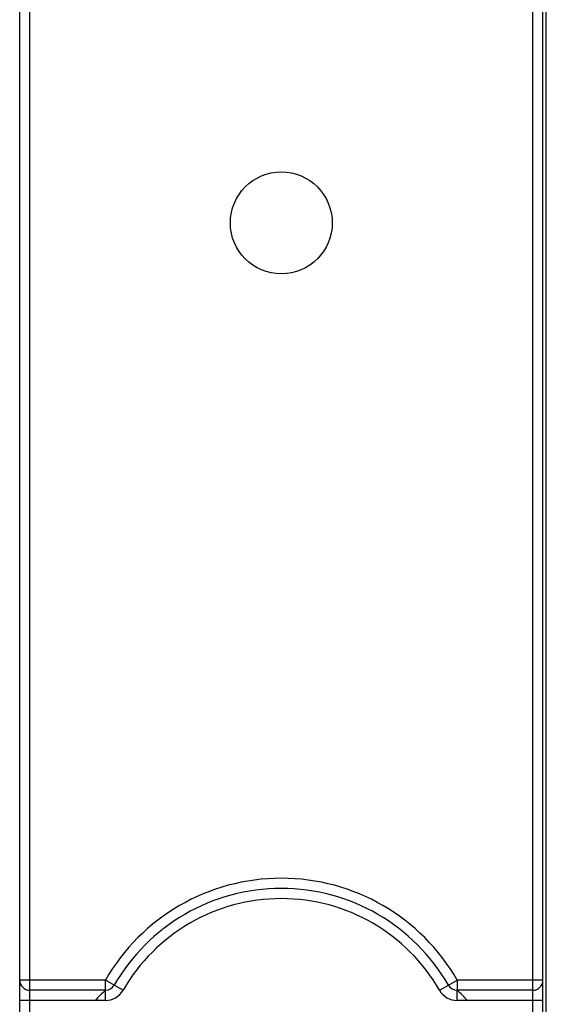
# Model space of a CAD drawing. Extents: x 0 to 238, y 0 to 170.
# Tile 11 of 28: x 33 to 48, y 48 to 77. Entities that reach past the tile are written whole.
import ezdxf

# ---------------------------------------------------------------- set-up
doc = ezdxf.new("R2010")
doc.units = 0
doc.header["$LTSCALE"] = 13.1087
doc.header["$MEASUREMENT"] = 0
doc.layers.get('0').update_dxf_attribs({"linetype": 'CONTINUOUS'})

msp = doc.modelspace()

# ---------------------------------------------------------------- linework, layer by layer
at = {"color": 7, "linetype": 'CONTINUOUS'}
for p, q in [((33.2595, 47.3272), (33.2595, 133.7627)), ((48.059, 47.3272), (48.059, 133.7627)), ((32.9594, 14.565), (32.9594, 133.4628)), ((48.359, 14.565), (48.359, 133.4628)), ((48.4589, 14.565), (48.4589, 129.7535)), ((35.4825, 48.7142), (32.9594, 48.7142)), ((35.4825, 48.1144), (35.4825, 48.7142)), ((35.7426, 48.5654), (35.4825, 48.7142)), ((45.5758, 48.5654), (45.8359, 48.7142)), ((45.8359, 48.7142), (45.8359, 48.4145)), ((48.359, 48.7142), (45.8359, 48.7142)), ((36.0031, 48.4159), (35.7426, 48.5654)), ((45.3153, 48.4159), (45.5758, 48.5654)), ((35.4825, 48.4145), (33.2595, 48.4145)), ((45.8355, 48.1144), (45.8359, 48.4145)), ((48.059, 48.4145), (45.8359, 48.4145)), ((35.4825, 48.1144), (32.9594, 48.1144)), ((48.359, 48.1144), (45.8359, 48.1144))]:
    msp.add_line(p, q, dxfattribs=at)
for centre, radius, start, end in [((40.6592, 45.7483), 5.9661, 29.81018, 150.18982), ((40.6592, 45.747), 5.6671, 29.82281, 150.17719), ((40.6592, 45.7483), 5.3662, 29.8093, 150.1907), ((33.2594, 48.7145), 0.3, 180.05506, 270.01234), ((48.059, 48.7145), 0.3, 269.98303, 359.94957), ((37.4465, 46.1448), 3.0012, 130.88314, 138.98176), ((35.4826, 48.7145), 0.6001, 269.99552, 330.15339), ((45.8363, 48.7154), 0.6009, 209.8925, 269.9249), ((43.921, 46.1943), 2.9316, 40.91906, 49.20978)]:
    msp.add_arc(centre, radius, start, end, dxfattribs=at)
msp.add_open_spline([(42.1593, 71.0139), (42.1593, 71.8424), (41.4876, 72.5139), (40.6594, 72.5139), (39.8309, 72.5139), (39.1594, 71.8424), (39.1594, 71.0139), (39.1594, 70.1857), (39.8309, 69.5139), (40.6594, 69.5139), (41.4876, 69.5139), (42.1593, 70.1857), (42.1593, 71.0139), (42.1593, 71.0139), (42.1593, 71.0139), (42.1593, 71.0139)], degree=3, knots=[0, 0, 0, 0, 1, 1, 1, 2, 2, 2, 3, 3, 3, 4, 4, 4, 5, 5, 5, 5], dxfattribs=at)
for points in [[(35.4825, 48.4145), (35.59, 48.4145), (35.6892, 48.4717), (35.7426, 48.5654)], [(45.5758, 48.5654), (45.6292, 48.4717), (45.7284, 48.4145), (45.8359, 48.4145)]]:
    msp.add_open_spline(points, degree=3, dxfattribs=at)

doc.saveas('drawing.dxf')
